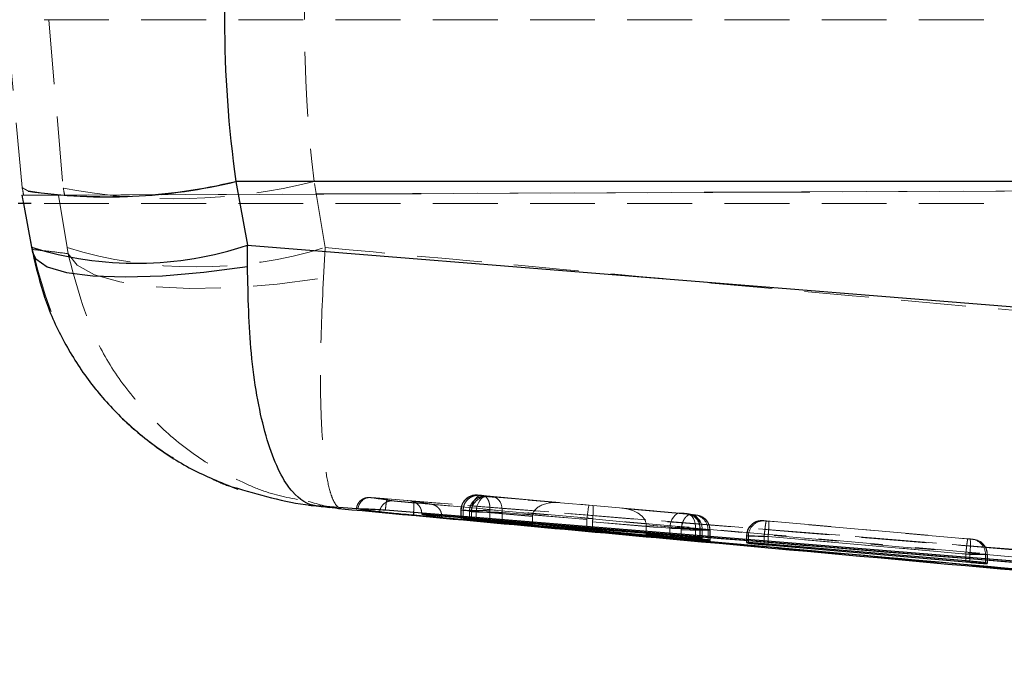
# Model space of a CAD drawing. Header units: millimetres. Extents: x 32 to 406, y 43 to 290.
# Tile 5 of 21: x 206 to 225, y 109 to 121. Entities that reach past the tile are written whole.
import ezdxf

# ---------------------------------------------------------------- set-up
doc = ezdxf.new("R2010")
doc.units = ezdxf.units.MM
doc.linetypes.add('HIDDEN', pattern=[1.905, 1.27, -0.635])

msp = doc.modelspace()

# ---------------------------------------------------------------- linework, layer by layer
at = {"color": 7, "linetype": 'HIDDEN', "lineweight": 18}
for p, q in [((206.1405, 118.1218), (205.8346, 121.4092)), ((261.1784, 121.4092), (206.0608, 121.4092)), ((206.6605, 121.4092), (206.9457, 118.1095)), ((206.1413, 118.1179), (206.1405, 118.1218)), ((206.2589, 118.054), (206.1405, 118.1218)), ((206.2598, 118.0501), (206.1413, 118.1179)), ((206.1705, 117.9691), (260.4876, 118.2064)), ((206.9724, 117.9691), (271.6181, 118.2517)), ((212.0748, 116.945), (211.8598, 118.2366)), ((211.8598, 118.2366), (241.7467, 118.2366)), ((206.1355, 117.9688), (206.1651, 117.8092)), ((206.3239, 116.9909), (206.1429, 117.9688)), ((206.1429, 117.9688), (206.8516, 117.9688)), ((206.8516, 117.9688), (207.022, 116.945)), ((261.1784, 117.8092), (206.3145, 117.8092)), ((206.3398, 116.9058), (206.3239, 116.9909)), ((206.3239, 116.9909), (206.3241, 116.9502)), ((207.022, 116.945), (207.0419, 116.8234)), ((212.0748, 116.945), (212.0432, 116.349)), ((206.3398, 116.9058), (206.3429, 116.8494)), ((212.9714, 112.0445), (228.4827, 110.7983)), ((213.2982, 112.0189), (228.4827, 110.7983)), ((215.1061, 112.0895), (215.0655, 112.0958)), ((215.0655, 112.0958), (215.0666, 112.0958)), ((216.6712, 111.9467), (215.1363, 112.0867)), ((215.1678, 112.0869), (217.2514, 111.8968)), ((215.2298, 112.0705), (215.2306, 112.0705)), ((215.2728, 112.0638), (215.2298, 112.0705)), ((215.2306, 112.0705), (215.2537, 112.0685)), ((215.2537, 112.0685), (216.6712, 111.9467)), ((217.3234, 111.8872), (215.3806, 112.0541)), ((212.6934, 111.8465), (212.6903, 111.8232)), ((214.7389, 111.797), (214.7389, 111.6473)), ((214.7394, 111.797), (214.7394, 111.6473)), ((214.7394, 111.797), (214.78, 111.7907)), ((214.7454, 111.7969), (214.7454, 111.6472)), ((214.78, 111.7907), (214.78, 111.7907)), ((214.78, 111.7907), (214.78, 111.6406)), ((214.9032, 111.7717), (214.9032, 111.6194)), ((214.9037, 111.7716), (214.9037, 111.6194)), ((214.9037, 111.7716), (214.9467, 111.765)), ((214.9078, 111.7716), (214.9078, 111.6194)), ((214.9444, 111.7879), (216.1382, 111.6791)), ((214.9444, 111.7879), (214.9444, 111.7878)), ((214.9444, 111.7878), (214.9444, 111.6254)), ((214.9467, 111.765), (214.9467, 111.6117)), ((216.1381, 111.6751), (215.0372, 111.7697)), ((215.0372, 111.7697), (215.0372, 111.6093)), ((215.3064, 111.7882), (215.3063, 111.7881)), ((215.3063, 111.7881), (215.3063, 111.6016)), ((217.2076, 111.6147), (215.3064, 111.7882)), ((215.5462, 111.7553), (217.3197, 111.603)), ((215.5462, 111.7553), (215.5462, 111.5678)), ((217.2514, 111.8968), (219.0473, 111.7425)), ((219.2444, 111.7121), (217.3234, 111.8872)), ((219.1711, 111.7286), (217.8938, 111.8382)), ((217.8938, 111.8382), (219.278, 111.712)), ((219.1541, 111.7328), (219.1937, 111.7267)), ((219.1933, 111.7267), (219.1711, 111.7286)), ((219.2129, 111.7244), (219.1732, 111.7305)), ((219.1937, 111.7267), (219.1933, 111.7267)), ((219.2129, 111.7244), (219.1937, 111.7267)), ((214.3619, 111.6541), (214.362, 111.675)), ((216.1381, 111.6751), (216.1381, 111.5283)), ((218.8308, 111.4437), (217.2062, 111.5833)), ((217.2062, 111.5833), (217.2062, 111.4343)), ((217.3184, 111.5715), (219.0539, 111.4132)), ((217.3184, 111.5715), (217.3184, 111.4256)), ((219.3078, 111.7091), (219.3456, 111.7033)), ((219.3647, 111.701), (219.3269, 111.7068)), ((219.3456, 111.7033), (219.3448, 111.7033)), ((220.6981, 111.5885), (220.6623, 111.594)), ((220.6623, 111.594), (220.6636, 111.5939)), ((220.7243, 111.5887), (224.6744, 111.2385)), ((224.7186, 111.2318), (220.7679, 111.582)), ((218.3676, 111.513), (219.337, 111.4297)), ((218.3676, 111.5089), (218.3676, 111.3437)), ((219.4184, 111.4131), (218.3676, 111.5089)), ((218.8308, 111.4437), (218.8308, 111.3076)), ((219.0539, 111.4132), (219.054, 111.4133)), ((219.0539, 111.4132), (219.0539, 111.266)), ((219.337, 111.4297), (219.337, 111.2535)), ((219.4184, 111.4132), (219.4184, 111.4131)), ((219.4184, 111.4131), (219.4184, 111.2324)), ((219.4271, 111.434), (219.4271, 111.2552)), ((219.4667, 111.4279), (219.4271, 111.434)), ((219.4641, 111.4279), (219.4641, 111.2459)), ((219.4667, 111.4279), (219.4667, 111.2453)), ((219.4673, 111.2451), (219.4673, 111.4279)), ((219.5808, 111.4103), (219.5808, 111.2156)), ((219.6192, 111.4044), (219.5808, 111.4103)), ((219.6177, 111.4044), (219.6192, 111.4045)), ((219.6177, 111.4044), (219.6177, 111.2057)), ((219.6177, 111.4044), (219.6177, 111.4044)), ((219.6192, 111.4045), (219.6192, 111.4044)), ((219.6192, 111.4044), (219.6192, 111.2053)), ((220.3356, 111.2952), (220.3356, 111.1648)), ((220.3362, 111.2952), (220.3362, 111.1647)), ((220.3362, 111.2952), (220.372, 111.2896)), ((220.3433, 111.2951), (220.3433, 111.1651)), ((220.372, 111.2896), (220.372, 111.1549)), ((224.6321, 110.9396), (220.681, 111.2899)), ((220.681, 111.2899), (220.681, 111.2899)), ((220.681, 111.2899), (220.681, 111.1392)), ((220.7573, 111.2832), (220.7574, 111.2833)), ((220.7573, 111.2832), (220.7573, 111.1327)), ((220.7574, 111.2833), (224.7085, 110.9329)), ((224.7439, 111.2321), (224.7797, 111.2266)), ((224.7989, 111.2243), (224.7631, 111.2298)), ((224.7797, 111.2266), (224.7791, 111.2266)), ((224.7989, 111.2243), (224.7797, 111.2266)), ((224.6321, 110.9397), (224.6321, 110.9396)), ((224.6321, 110.9396), (224.6321, 110.8044)), ((224.7085, 110.9329), (224.7085, 110.7781)), ((225.0169, 110.9333), (225.0169, 110.7665)), ((225.0527, 110.9278), (225.0169, 110.9333)), ((225.0491, 110.9278), (225.0491, 110.7552)), ((225.0527, 110.9278), (225.0527, 110.7539)), ((225.0533, 110.7537), (225.0533, 110.9277))]:
    msp.add_line(p, q, dxfattribs=at)
at = {"color": 7, "linetype": 'Continuous', "lineweight": 25}
for p, q in [((250.8285, 118.2406), (210.3277, 118.2406)), ((210.3282, 118.2377), (210.5588, 116.992)), ((206.3145, 117.8092), (206.0608, 117.8092)), ((206.1651, 117.8092), (206.3241, 116.9502)), ((206.3246, 116.9532), (206.3435, 116.85)), ((210.5555, 116.5732), (210.5588, 116.992)), ((210.5588, 116.992), (250.5823, 113.7677)), ((212.6961, 111.823), (211.9034, 111.8866)), ((212.6903, 111.8232), (212.6961, 111.823)), ((212.7217, 111.8221), (212.6961, 111.823)), ((213.9699, 111.7371), (213.9699, 111.72)), ((213.9699, 111.72), (213.9699, 111.7182)), ((248.1429, 108.9346), (213.9699, 111.7182)), ((213.9699, 111.7182), (214.3619, 111.6541)), ((213.805, 111.6991), (213.7707, 111.7022)), ((213.805, 111.7003), (213.805, 111.6991)), ((213.805, 111.7003), (213.8056, 111.7003)), ((244.9018, 108.916), (213.805, 111.6991)), ((214.7454, 111.6472), (214.7394, 111.6473)), ((214.7394, 111.6473), (214.78, 111.6406)), ((214.9037, 111.6194), (214.9467, 111.6117)), ((214.9078, 111.6194), (214.9048, 111.6194)), ((214.9444, 111.6254), (216.1381, 111.5196)), ((216.1381, 111.5196), (215.0372, 111.6093)), ((217.2062, 111.4343), (215.3063, 111.6016)), ((215.5462, 111.5576), (217.3184, 111.4128)), ((216.1381, 111.5283), (216.1381, 111.5196)), ((218.8308, 111.3076), (217.2062, 111.4343)), ((217.3184, 111.4256), (217.3184, 111.4128)), ((217.3184, 111.4128), (219.0539, 111.2517)), ((218.3676, 111.3437), (218.3676, 111.3293)), ((219.4184, 111.2324), (218.3676, 111.3293)), ((218.3676, 111.3293), (219.337, 111.2535)), ((219.4667, 111.2453), (219.4271, 111.2552)), ((219.466, 111.2451), (219.4667, 111.2453)), ((219.6192, 111.2053), (219.5808, 111.2156)), ((219.6177, 111.2057), (219.6177, 111.2048)), ((219.6177, 111.2048), (219.6192, 111.2053)), ((220.3433, 111.1651), (220.3362, 111.1647)), ((220.3362, 111.1647), (220.372, 111.1549)), ((224.6321, 110.8044), (220.681, 111.1392)), ((220.7573, 111.1179), (224.7085, 110.7781)), ((225.0527, 110.7539), (225.0169, 110.7665)), ((225.0518, 110.7537), (225.0527, 110.7539))]:
    msp.add_line(p, q, dxfattribs=at)
at = {"color": 8, "linetype": 'Continuous', "lineweight": 25}
for p, q in [((213.8099, 111.7526), (213.8056, 111.7003)), ((213.8056, 111.7003), (215.2465, 111.5701)), ((215.5462, 111.5678), (215.5462, 111.5576)), ((219.0539, 111.266), (219.0539, 111.2517)), ((219.4641, 111.2459), (219.4641, 111.2449)), ((220.7573, 111.1327), (220.7573, 111.1179)), ((225.0491, 110.7552), (225.0491, 110.7531))]:
    msp.add_line(p, q, dxfattribs=at)
at = {"color": 8, "linetype": 'Continuous', "lineweight": 25, "flags": 128}
msp.add_lwpolyline([(206.3429, 116.8494), (206.4078, 116.7207), (206.6335, 116.5699), (207.0095, 116.4587), (207.5232, 116.3907), (208.1574, 116.3681), (208.891, 116.3918), (209.6993, 116.4609), (210.5555, 116.5732)], dxfattribs=at)
at = {"color": 7, "linetype": 'HIDDEN', "lineweight": 18, "flags": 128}
for points in [[(207.0419, 116.8234), (207.2179, 116.5986), (207.5589, 116.4121), (208.0526, 116.2705), (208.6814, 116.1789), (209.4227, 116.1405), (210.2502, 116.1568), (211.1342, 116.2271), (212.0432, 116.349)], [(212.9523, 112.0457), (212.9047, 112.0449), (212.8637, 112.0365)], [(215.0372, 111.7697), (215.0442, 111.8303), (215.0588, 111.8883), (215.0804, 111.9415), (215.108, 111.9875), (215.1406, 112.0246), (215.1767, 112.0511), (215.215, 112.0659), (215.2537, 112.0685)], [(215.3806, 112.0541), (215.416, 112.0454), (215.4492, 112.0265), (215.479, 111.9978), (215.5043, 111.9606), (215.5243, 111.916), (215.5383, 111.8657), (215.5457, 111.8115), (215.5462, 111.7553)], [(218.8308, 111.4437), (218.8378, 111.5042), (218.8524, 111.5623), (218.874, 111.6154), (218.9017, 111.6615), (218.9342, 111.6985), (218.9704, 111.725), (219.0086, 111.7399), (219.0473, 111.7425)], [(219.1711, 111.7286), (219.2065, 111.7199), (219.2398, 111.7009), (219.2696, 111.6723), (219.295, 111.635), (219.315, 111.5904), (219.329, 111.5402), (219.3364, 111.486), (219.337, 111.4297)]]:
    msp.add_lwpolyline(points, dxfattribs=at)
at = {"color": 7, "linetype": 'Continuous', "lineweight": 25, "flags": 128}
msp.add_lwpolyline([(228.4412, 110.5671), (227.9955, 110.6032), (226.0614, 110.76), (218.3249, 111.387), (213.2578, 111.7973)], dxfattribs=at)
at = {"color": 8, "linetype": 'Continuous', "lineweight": 25}
for centre, radius, start, end in [((207.8102, 128.6826), 10.7412, 261.69564, 283.55456), ((207.8081, 128.6824), 10.7444, 261.71436, 283.56503), ((208.3766, 123.5393), 6.9014, 252.69818, 288.43303)]:
    msp.add_arc(centre, radius, start, end, dxfattribs=at)
at = {"color": 7, "linetype": 'HIDDEN', "lineweight": 18}
for centre, radius, start, end in [((209.1156, 129.2698), 11.3693, 258.99681, 283.96717), ((209.5484, 125.1386), 8.5742, 252.86344, 287.13656), ((215.0393, 111.7971), 0.2999, 84.98491, 180.0156), ((212.9585, 111.8076), 0.2373, 86.88744, 176.50503), ((215.043, 111.799), 0.2976, 85.46206, 180.40581), ((215.2036, 111.7717), 0.2999, 84.98215, 180.01669), ((215.2062, 111.7731), 0.2983, 85.30516, 180.2897), ((215.2466, 111.7651), 0.2999, 84.9834, 180.01633), ((219.1274, 111.4344), 0.2997, 359.93264, 84.89738), ((219.1655, 111.4295), 0.2985, 359.69972, 84.66013), ((219.1671, 111.4282), 0.2997, 359.93439, 81.20479), ((219.2811, 111.4107), 0.2997, 359.93393, 84.89647), ((220.6361, 111.2953), 0.2999, 84.9835, 180.01712), ((220.6406, 111.2976), 0.2973, 85.56282, 180.47058), ((220.6719, 111.2897), 0.2999, 84.9841, 180.01367), ((223.3322, 111.1291), 1.3902, 351.88951, 4.23593), ((224.7173, 110.9336), 0.2997, 359.93354, 84.8972), ((224.751, 110.9298), 0.2981, 359.60689, 84.58947), ((224.7531, 110.9281), 0.2997, 359.93345, 81.20572)]:
    msp.add_arc(centre, radius, start, end, dxfattribs=at)
at = {"color": 7, "linetype": 'Continuous', "lineweight": 25}
for centre, major_axis, ratio, start_param, end_param in [((224.7363, 121.4092), (0, 18.27), 0.8007877, 1.3964826, 1.7451101), ((223.4362, 120.5642), (-7.075, 11.4246), 0.9892446, 1.1954696, 1.1956887)]:
    msp.add_ellipse(centre, major_axis=major_axis, ratio=ratio, start_param=start_param, end_param=end_param, dxfattribs=at)
at = {"color": 7, "linetype": 'HIDDEN', "lineweight": 18}
for centre, major_axis, ratio, start_param, end_param in [((224.0521, 121.4092), (0, 18.27), 0.6776363, 1.3962634, 1.7453293), ((209.2007, 128.1771), (-9.325, 52.0343), 0.091987, 1.7488307, 1.7517455), ((210.2382, 127.2517), (-8.0221, 46.8219), 0.1024501, 1.7497324, 1.7527904), ((211.0863, 117.9903), (4.9508, 0.0215), 0.0002372, 3.0226406, 3.1960624), ((211.7796, 117.9903), (4.9354, 0.0215), 0.0002391, 3.1963268, 3.3700651), ((216.6447, 111.6479), (0.5058, -0.0448), 0.5907756, 1.5706257, 3.1869678), ((215.1006, 111.7915), (0.3617, -0.0055), 0.0006068, 2.9516237, 3.2009962), ((215.267, 111.766), (0.3638, -0.0057), 0.0006234, 2.9702633, 3.1930125), ((215.2691, 111.7658), (0.3659, -0.0059), 0.0006408, 2.2571811, 2.980841), ((217.2248, 111.598), (0.0265, 0.2988), 0.0619864, 6.2787758, 7.8035557), ((217.2969, 111.5884), (0.0265, 0.2988), 0.0717934, 4.7674307, 6.2787664), ((217.8673, 111.5394), (0.4996, -0.0442), 0.5981251, 0.0593591, 1.5706155), ((216.4012, 111.6688), (-0.0233, 0.3), 0.8734966, 1.4690208, 1.482304), ((217.4677, 111.5771), (-0.0218, 0.3001), 0.8683711, 1.3825612, 1.4874094), ((217.5592, 111.5645), (-0.0154, 0.3007), 0.7990956, 1.4016392, 1.5066468), ((219.319, 111.4045), (0.2998, -0.0151), 0.9993062, 0.0503342, 1.532445), ((218.1277, 111.5157), (-0.0147, 0.3007), 0.7963622, 4.651223, 4.6646584), ((219.1033, 111.4336), (0.364, -0.0057), 0.0006251, 5.4094985, 6.1637506), ((219.1012, 111.4338), (0.3661, -0.0059), 0.0006418, 6.1505088, 6.3356307), ((220.6972, 111.2897), (0.3615, -0.0055), 0.0006053, 2.9347604, 3.202114), ((224.6871, 110.9336), (0.3662, -0.0059), 0.0006429, 6.1315378, 6.3349637)]:
    msp.add_ellipse(centre, major_axis=major_axis, ratio=ratio, start_param=start_param, end_param=end_param, dxfattribs=at)
for points, knots in [([(241.7086, 114.2773), (234.3538, 114.9284), (224.4744, 115.803), (214.5985, 116.7126), (212.0748, 116.945)], [0, 0, 0, 0, 0.7444505, 1, 1, 1, 1]), ([(207.0419, 116.8234), (206.9244, 116.8389), (206.6897, 116.8697), (206.4563, 116.8938), (206.3398, 116.9058)], [0, 0, 0, 0, 0.5008309, 1, 1, 1, 1]), ([(206.3398, 116.9058), (206.4997, 116.309), (206.7479, 115.3828), (207.4553, 114.2952), (208.137, 113.529), (208.95, 112.8754), (209.6819, 112.4957), (210.1537, 112.2704), (210.3203, 112.2368), (210.3619, 112.2284)], [0, 0, 0, 0, 0.2834631, 0.4398187, 0.5961866, 0.7585488, 0.9209232, 0.9802506, 1, 1, 1, 1]), ([(207.0419, 116.8234), (207.197, 116.2275), (207.4387, 115.2992), (208.1327, 114.2095), (208.804, 113.4399), (209.6052, 112.7936), (210.3368, 112.3919), (211.046, 112.0922), (211.4661, 112.0197), (211.7421, 111.972)], [0, 0, 0, 0, 0.2511494, 0.3912633, 0.53139, 0.6758594, 0.8203409, 0.8819552, 1, 1, 1, 1]), ([(212.0432, 116.349), (212.0176, 115.7704), (211.9779, 114.8736), (211.9885, 113.847), (212.0219, 113.1411), (212.0837, 112.5616), (212.1545, 112.217), (212.2551, 111.9228), (212.3344, 111.8315), (212.4017, 111.826), (212.4024, 111.8259)], [0, 0, 0, 0, 0.2292766, 0.3553851, 0.4851093, 0.61512, 0.7489458, 0.8051328, 0.9977984, 1, 1, 1, 1]), ([(215.0612, 112.0962), (215.0602, 112.0963), (215.0578, 112.0964), (215.0454, 112.0971), (215.011, 112.0966), (214.9757, 112.0938), (214.9525, 112.0836), (214.9497, 112.0823)], [0, 0, 0, 0, 0.0432641, 0.1021004, 0.3455558, 0.9189017, 1, 1, 1, 1]), ([(211.7421, 111.972), (211.9545, 111.9103), (212.1723, 111.847), (212.3968, 111.8264), (212.4024, 111.8259)], [0, 0, 0, 0, 0.9747319, 1, 1, 1, 1]), ([(212.9687, 112.0447), (212.9636, 112.0451), (212.9537, 112.0458), (212.9495, 112.0461), (212.9418, 112.0465), (212.9351, 112.0466), (212.9131, 112.0465), (212.8674, 112.0406), (212.8056, 112.0156), (212.7459, 111.9658), (212.7023, 111.8999), (212.6951, 111.8478), (212.6917, 111.8232)], [0, 0, 0, 0, 0.09441082, 0.18526375, 0.20633197, 0.22371687, 0.24889179, 0.35322764, 0.51222505, 0.6678017, 0.84329001, 1, 1, 1, 1]), ([(212.9523, 112.0457), (212.9537, 112.0457), (212.9552, 112.0457), (212.9696, 112.0447), (212.9714, 112.0445)], [0, 0, 0, 0, 0.8727311, 1, 1, 1, 1]), ([(213.4095, 111.981), (213.4012, 111.9823), (213.3596, 111.9889), (213.2071, 112.0123), (213.0631, 112.0312), (212.9523, 112.0457)], [0, 0, 0, 0, 0.05458656, 0.27293269, 1, 1, 1, 1]), ([(212.9714, 112.0445), (212.9777, 112.044), (212.9994, 112.0424), (213.0629, 112.0375), (213.1705, 112.0291), (213.2557, 112.0223), (213.2982, 112.0189)], [0, 0, 0, 0, 0.1212754, 0.4134922, 0.7070965, 1, 1, 1, 1]), ([(213.4095, 111.981), (213.3926, 111.9815), (213.3589, 111.9825), (213.3093, 111.9708), (213.2631, 111.9498), (213.2223, 111.9195), (213.1885, 111.8816), (213.1634, 111.8374), (213.1498, 111.7963), (213.1465, 111.7705), (213.1453, 111.7614)], [0, 0, 0, 0, 0.1325155, 0.2650267, 0.3975401, 0.5300529, 0.6625678, 0.7950852, 0.9275946, 1, 1, 1, 1]), ([(213.2985, 112.0189), (213.2952, 112.0155), (213.2885, 112.0088), (213.2763, 111.9527), (213.2654, 111.8781), (213.26, 111.822), (213.2576, 111.7974)], [0, 0, 0, 0, 0.2645254, 0.5290552, 0.7935825, 1, 1, 1, 1]), ([(213.8138, 111.9428), (213.7854, 111.9454), (213.7139, 111.952), (213.6039, 111.9622), (213.5019, 111.9718), (213.4294, 111.9788), (213.4161, 111.9803), (213.4095, 111.981)], [0, 0, 0, 0, 0.1418442, 0.3564576, 0.5704805, 0.7858722, 1, 1, 1, 1]), ([(248.5355, 109.1527), (242.7018, 109.6287), (231.1017, 110.5751), (219.5011, 111.5146), (213.7344, 111.9816)], [0, 0, 0, 0, 0.502896, 1, 1, 1, 1]), ([(213.7344, 111.9816), (213.804, 111.9715), (213.9435, 111.9512), (214.0831, 111.9273), (214.153, 111.9154)], [0, 0, 0, 0, 0.4990477, 1, 1, 1, 1]), ([(213.9699, 111.7371), (213.9677, 111.76), (213.9635, 111.8056), (213.931, 111.8725), (213.8724, 111.9365), (213.8015, 111.971), (213.7516, 111.9801), (213.7353, 111.9815), (213.7344, 111.9816)], [0, 0, 0, 0, 0.1572204, 0.313512, 0.542508, 0.8512066, 0.9921272, 1, 1, 1, 1]), ([(213.8138, 111.9428), (213.815, 111.9404), (213.8172, 111.9361), (213.8181, 111.9046), (213.8167, 111.8546), (213.8137, 111.7985), (213.8106, 111.762), (213.8099, 111.7526)], [0, 0, 0, 0, 0.2284805, 0.4098548, 0.6611927, 0.9125292, 1, 1, 1, 1]), ([(244.9093, 109.166), (237.7145, 109.8015), (227.3484, 110.717), (216.9843, 111.6557), (213.8138, 111.9428)], [0, 0, 0, 0, 0.6940825, 1, 1, 1, 1]), ([(214.153, 111.9154), (219.2536, 111.459), (229.4391, 110.5475), (239.6261, 109.6529), (244.7119, 109.2063)], [0, 0, 0, 0, 0.50076, 1, 1, 1, 1]), ([(214.153, 111.9154), (214.1538, 111.9153), (214.1676, 111.9141), (214.2121, 111.9057), (214.2757, 111.8727), (214.3283, 111.809), (214.3569, 111.7428), (214.3603, 111.6976), (214.362, 111.675)], [0, 0, 0, 0, 0.0077819, 0.1402929, 0.4591514, 0.6909634, 0.8449808, 1, 1, 1, 1]), ([(214.9497, 112.0823), (214.9281, 112.0743), (214.8762, 112.0553), (214.8062, 111.9952), (214.7554, 111.9068), (214.7328, 111.8341), (214.7392, 111.7976), (214.7393, 111.7967)], [0, 0, 0, 0, 0.18164506, 0.43582985, 0.70685484, 0.99291119, 1, 1, 1, 1]), ([(214.78, 111.7907), (214.7834, 111.8245), (214.79, 111.8919), (214.8417, 111.9817), (214.9177, 112.05), (214.9996, 112.0834), (215.0639, 112.0918), (215.0948, 112.0902), (215.1061, 112.0895)], [0, 0, 0, 0, 0.20321639, 0.40642785, 0.60964565, 0.812857, 0.93133671, 1, 1, 1, 1]), ([(215.1246, 112.0604), (215.0964, 112.0504), (215.0384, 112.0298), (214.9667, 111.9639), (214.9135, 111.8758), (214.9072, 111.8064), (214.9041, 111.7718)], [0, 0, 0, 0, 0.2284121, 0.4696629, 0.735049, 1, 1, 1, 1]), ([(214.9444, 111.7879), (214.9464, 111.8081), (214.9503, 111.8484), (214.9645, 111.9063), (214.9841, 111.9595), (215.0088, 112.0056), (215.0377, 112.043), (215.0694, 112.0698), (215.1028, 112.0859), (215.1251, 112.0864), (215.1363, 112.0867)], [0, 0, 0, 0, 0.1249984, 0.2500014, 0.3750013, 0.5000001, 0.6250007, 0.7500007, 0.8750068, 1, 1, 1, 1]), ([(215.0666, 112.0958), (215.0686, 112.0956), (215.0727, 112.0953), (215.0871, 112.0941), (215.1059, 112.0924), (215.1278, 112.0905), (215.1496, 112.0886), (215.162, 112.0874), (215.1678, 112.0869)], [0, 0, 0, 0, 0.1664529, 0.3328242, 0.5011145, 0.6732119, 0.8487959, 1, 1, 1, 1]), ([(215.1363, 112.0867), (215.1314, 112.0871), (215.1221, 112.088), (215.1143, 112.0887), (215.1083, 112.0893), (215.107, 112.0894), (215.1061, 112.0895)], [0, 0, 0, 0, 0.2995045, 0.5705117, 0.6862977, 1, 1, 1, 1]), ([(215.2241, 112.071), (215.2229, 112.071), (215.2195, 112.0713), (215.2025, 112.072), (215.1722, 112.0703), (215.1421, 112.0682), (215.1263, 112.0611), (215.1246, 112.0604)], [0, 0, 0, 0, 0.04960034, 0.14297751, 0.49195376, 0.94753954, 1, 1, 1, 1]), ([(215.3064, 111.7882), (215.3067, 111.8218), (215.3074, 111.8891), (215.2845, 111.9786), (215.2469, 112.0467), (215.2114, 112.0741), (215.1845, 112.0844), (215.175, 112.0858), (215.1678, 112.0869)], [0, 0, 0, 0, 0.22115259, 0.44230416, 0.66345053, 0.88460868, 0.91256524, 1, 1, 1, 1]), ([(215.3806, 112.0541), (215.3772, 112.0544), (215.3678, 112.0552), (215.3495, 112.0568), (215.3266, 112.0589), (215.3054, 112.0608), (215.2882, 112.0623), (215.2762, 112.0635), (215.2739, 112.0637), (215.2728, 112.0638)], [0, 0, 0, 0, 0.0865956, 0.2432097, 0.3930904, 0.5585638, 0.7019937, 0.8509819, 1, 1, 1, 1]), ([(214.362, 111.675), (214.362, 111.675), (214.2998, 111.6857), (214.1635, 111.7086), (214.0367, 111.7276), (213.9699, 111.7371), (213.9699, 111.7371)], [0, 0, 0, 0, 0.0001559, 0.5002795, 0.9999221, 1, 1, 1, 1]), ([(215.3063, 111.7881), (215.3063, 111.7881), (215.2768, 111.7886), (215.2051, 111.7897), (215.0869, 111.7917), (214.9661, 111.7937), (214.861, 111.7951), (214.7822, 111.797), (214.7529, 111.7957), (214.7454, 111.7969), (214.7454, 111.7969)], [0, 0, 0, 0, 0.0000989, 0.1508569, 0.3225254, 0.4919402, 0.6599978, 0.828973, 0.9998982, 1, 1, 1, 1]), ([(214.78, 111.7907), (214.78, 111.7907), (214.7823, 111.7907), (214.7927, 111.7905), (214.8245, 111.7899), (214.8676, 111.7894), (214.916, 111.7878), (214.9444, 111.7878), (214.9444, 111.7878)], [0, 0, 0, 0, 0.0002108, 0.3208809, 0.4356264, 0.7019157, 0.9997812, 1, 1, 1, 1]), ([(214.9467, 111.765), (214.9467, 111.765), (214.9492, 111.765), (214.9676, 111.7646), (215.0329, 111.7636), (215.1296, 111.7618), (215.2457, 111.7601), (215.3736, 111.7579), (215.4739, 111.7566), (215.5284, 111.7553), (215.5462, 111.7553), (215.5462, 111.7553)], [0, 0, 0, 0, 0.0000919, 0.1522133, 0.3083882, 0.4431639, 0.6109751, 0.7581999, 0.9119353, 0.9999114, 1, 1, 1, 1]), ([(219.078, 111.7398), (219.0742, 111.7401), (219.0627, 111.7412), (219.0531, 111.742), (219.0467, 111.7426)], [0, 0, 0, 0, 0.3283591, 1, 1, 1, 1]), ([(219.0473, 111.7425), (219.0505, 111.7422), (219.0596, 111.7414), (219.0775, 111.7399), (219.0999, 111.7379), (219.1211, 111.736), (219.1384, 111.7344), (219.1507, 111.7332), (219.1529, 111.733), (219.1541, 111.7328)], [0, 0, 0, 0, 0.0814556, 0.2357539, 0.3859559, 0.5441539, 0.6941803, 0.8470834, 1, 1, 1, 1]), ([(219.2444, 111.7121), (219.2333, 111.7118), (219.2112, 111.7113), (219.1779, 111.6951), (219.1464, 111.6684), (219.1177, 111.631), (219.0931, 111.5848), (219.0738, 111.5317), (219.0598, 111.4737), (219.0559, 111.4334), (219.054, 111.4133)], [0, 0, 0, 0, 0.1250032, 0.2500015, 0.3749999, 0.5000039, 0.6250034, 0.7500004, 0.8749994, 1, 1, 1, 1]), ([(219.172, 111.7307), (219.1692, 111.7311), (219.1648, 111.7317), (219.1602, 111.7322), (219.1569, 111.7326), (219.1507, 111.7332), (219.1389, 111.7343), (219.1158, 111.7364), (219.0946, 111.7383), (219.0821, 111.7395), (219.078, 111.7398)], [0, 0, 0, 0, 0.070883, 0.1111913, 0.1486771, 0.2183918, 0.4749919, 0.6821263, 0.8968307, 1, 1, 1, 1]), ([(219.3448, 111.7033), (219.3442, 111.7033), (219.3417, 111.7035), (219.3329, 111.7042), (219.3159, 111.7057), (219.2941, 111.7076), (219.2706, 111.7097), (219.2537, 111.7112), (219.2458, 111.7119), (219.2444, 111.7121)], [0, 0, 0, 0, 0.0586378, 0.2322871, 0.4091809, 0.585981, 0.7793451, 0.9596834, 1, 1, 1, 1]), ([(219.278, 111.712), (219.2838, 111.7114), (219.2955, 111.7104), (219.3052, 111.7094), (219.307, 111.7092), (219.3078, 111.7091)], [0, 0, 0, 0, 0.37052879, 0.74059909, 1, 1, 1, 1]), ([(219.278, 111.712), (219.2849, 111.711), (219.2946, 111.7095), (219.3218, 111.6994), (219.3581, 111.6717), (219.3961, 111.6036), (219.4192, 111.5141), (219.4187, 111.4468), (219.4184, 111.4132)], [0, 0, 0, 0, 0.0831834, 0.1151587, 0.3363713, 0.557581, 0.778789, 1, 1, 1, 1]), ([(219.322, 111.7075), (219.3205, 111.7077), (219.3174, 111.7082), (219.3139, 111.7085), (219.3106, 111.7089), (219.304, 111.7096), (219.2944, 111.7105), (219.2819, 111.7116), (219.2783, 111.7119)], [0, 0, 0, 0, 0.067355, 0.1381749, 0.2074821, 0.3392817, 0.8148934, 1, 1, 1, 1]), ([(215.2465, 111.5701), (217.9369, 111.3265), (227.8209, 110.4316), (237.7068, 109.5588), (244.9018, 108.9235)], [0, 0, 0, 0, 0.2721998, 1, 1, 1, 1]), ([(219.3448, 111.7033), (219.3477, 111.703), (219.3609, 111.7017), (219.4071, 111.6937), (219.4804, 111.6636), (219.5563, 111.5953), (219.6078, 111.5056), (219.6144, 111.4382), (219.6177, 111.4044)], [0, 0, 0, 0, 0.0192971, 0.0911031, 0.3184814, 0.5457031, 0.7728507, 1, 1, 1, 1]), ([(220.46, 111.5364), (220.4375, 111.5175), (220.3881, 111.4762), (220.3432, 111.3893), (220.3401, 111.3246), (220.3386, 111.295)], [0, 0, 0, 0, 0.312257, 0.6852932, 1, 1, 1, 1]), ([(220.6588, 111.5943), (220.6579, 111.5944), (220.6559, 111.5945), (220.648, 111.595), (220.6106, 111.596), (220.5482, 111.5848), (220.4868, 111.5626), (220.4627, 111.539), (220.46, 111.5364)], [0, 0, 0, 0, 0.0238402, 0.0495795, 0.1315928, 0.5297939, 0.9479655, 1, 1, 1, 1]), ([(220.6636, 111.5939), (220.6658, 111.5938), (220.6701, 111.5934), (220.6849, 111.5922), (220.7035, 111.5906), (220.7175, 111.5893), (220.7243, 111.5887)], [0, 0, 0, 0, 0.2522469, 0.5043901, 0.7593758, 1, 1, 1, 1]), ([(220.7243, 111.5887), (220.723, 111.5876), (220.7196, 111.5845), (220.7116, 111.549), (220.7012, 111.4803), (220.6905, 111.3907), (220.6841, 111.3235), (220.681, 111.2899)], [0, 0, 0, 0, 0.1343101, 0.3592634, 0.5728417, 0.7864238, 1, 1, 1, 1]), ([(220.7679, 111.582), (220.7627, 111.5825), (220.75, 111.5836), (220.7309, 111.5854), (220.7136, 111.5869), (220.7016, 111.5881), (220.6992, 111.5883), (220.6981, 111.5885)], [0, 0, 0, 0, 0.1527877, 0.3712961, 0.5849159, 0.7953378, 1, 1, 1, 1]), ([(220.7574, 111.2833), (220.7602, 111.3169), (220.7658, 111.384), (220.7709, 111.4736), (220.7728, 111.5426), (220.7714, 111.5772), (220.7688, 111.5808), (220.7679, 111.582)], [0, 0, 0, 0, 0.2158727, 0.4317461, 0.647621, 0.8767991, 1, 1, 1, 1]), ([(219.4271, 111.434), (219.4271, 111.434), (219.4245, 111.434), (219.4064, 111.4345), (219.3403, 111.4355), (219.2424, 111.4372), (219.1247, 111.439), (218.999, 111.441), (218.8997, 111.4427), (218.8483, 111.4433), (218.8308, 111.4437), (218.8308, 111.4437)], [0, 0, 0, 0, 0.0000895, 0.1527696, 0.3079927, 0.4545374, 0.6152705, 0.7651605, 0.9174495, 0.9999085, 1, 1, 1, 1]), ([(219.054, 111.4133), (219.0624, 111.4131), (219.1059, 111.4124), (219.1985, 111.4109), (219.3275, 111.4088), (219.4478, 111.4069), (219.5434, 111.4054), (219.5996, 111.4046), (219.6142, 111.4044), (219.6177, 111.4044), (219.6177, 111.4044)], [0, 0, 0, 0, 0.03967581, 0.20646439, 0.38511928, 0.55030222, 0.71861508, 0.88669363, 0.99990593, 1, 1, 1, 1]), ([(219.5808, 111.4103), (219.5808, 111.4103), (219.5789, 111.4103), (219.566, 111.4106), (219.513, 111.4116), (219.4529, 111.4126), (219.4184, 111.4132), (219.4184, 111.4132)], [0, 0, 0, 0, 0.0002121, 0.2723548, 0.6360382, 0.9997798, 1, 1, 1, 1]), ([(220.681, 111.2899), (220.681, 111.2899), (220.6435, 111.2905), (220.5661, 111.2919), (220.4624, 111.2929), (220.3824, 111.2962), (220.3508, 111.2914), (220.3434, 111.2951), (220.3433, 111.2951)], [0, 0, 0, 0, 0.0001504, 0.2364707, 0.4890236, 0.7429643, 0.9998466, 1, 1, 1, 1]), ([(220.372, 111.2896), (220.372, 111.2896), (220.3745, 111.2896), (220.3927, 111.2892), (220.4584, 111.2882), (220.5541, 111.2865), (220.6589, 111.2848), (220.7287, 111.2837), (220.7573, 111.2832), (220.7573, 111.2832)], [0, 0, 0, 0, 0.0001255, 0.2144456, 0.4254989, 0.6362883, 0.8495481, 0.9998747, 1, 1, 1, 1]), ([(224.6744, 111.2385), (224.6719, 111.2343), (224.667, 111.2258), (224.6556, 111.1569), (224.6431, 111.0578), (224.6358, 110.9791), (224.6321, 110.9397)], [0, 0, 0, 0, 0.2499935, 0.5000003, 0.7499973, 1, 1, 1, 1]), ([(224.762, 111.2299), (224.7591, 111.2303), (224.7547, 111.231), (224.75, 111.2315), (224.7468, 111.2319), (224.7405, 111.2325), (224.7285, 111.2336), (224.7047, 111.2358), (224.6851, 111.2375), (224.6741, 111.2385), (224.6717, 111.2387)], [0, 0, 0, 0, 0.0736004, 0.115825, 0.1544222, 0.2256908, 0.4917634, 0.7130763, 0.9401898, 1, 1, 1, 1]), ([(224.6744, 111.2385), (224.6797, 111.238), (224.6923, 111.2369), (224.7114, 111.2352), (224.7285, 111.2336), (224.7406, 111.2325), (224.7428, 111.2322), (224.7439, 111.2321)], [0, 0, 0, 0, 0.1526819, 0.3701726, 0.5824594, 0.7911366, 1, 1, 1, 1]), ([(224.7791, 111.2266), (224.7773, 111.2267), (224.7737, 111.227), (224.7597, 111.2282), (224.7407, 111.2298), (224.726, 111.2311), (224.7186, 111.2318)], [0, 0, 0, 0, 0.2404275, 0.4908316, 0.7456166, 1, 1, 1, 1]), ([(225.0169, 110.9333), (225.0169, 110.9333), (225.0169, 110.9339), (224.9954, 110.9334), (224.9315, 110.9348), (224.8358, 110.9364), (224.7311, 110.9378), (224.6611, 110.9397), (224.6321, 110.9397), (224.6321, 110.9397)], [0, 0, 0, 0, 0.0001252, 0.2142651, 0.4247314, 0.6349847, 0.847974, 0.9999609, 1, 1, 1, 1]), ([(224.7085, 110.9329), (224.7085, 110.9329), (224.7493, 110.9323), (224.8317, 110.931), (224.9389, 110.9292), (225.0159, 110.9285), (225.044, 110.9271), (225.0491, 110.9278), (225.0491, 110.9278)], [0, 0, 0, 0, 0.0001449, 0.2482709, 0.500985, 0.7540576, 0.9998542, 1, 1, 1, 1])]:
    msp.add_open_spline(points, degree=3, knots=knots, dxfattribs=at)
at = {"color": 7, "linetype": 'Continuous', "lineweight": 25}
for points, knots in [([(206.3463, 116.8453), (206.414, 116.5523), (206.5506, 115.9612), (206.925, 115.1244), (207.4127, 114.3475), (208.0147, 113.6508), (208.7167, 113.0513), (209.5027, 112.5508), (210.0792, 112.3237), (210.3675, 112.2102)], [0, 0, 0, 0, 0.1392315, 0.2809386, 0.4236443, 0.5652294, 0.7090631, 0.8545367, 1, 1, 1, 1]), ([(211.9034, 111.8866), (211.9017, 111.8867), (211.7381, 111.9011), (211.5441, 112.0165), (211.284, 112.3536), (211.0937, 112.7121), (210.8912, 113.3103), (210.7349, 114.0368), (210.5889, 115.0796), (210.5686, 115.9878), (210.5555, 116.5732)], [0, 0, 0, 0, 0.0021855, 0.2128781, 0.2605054, 0.390893, 0.5212718, 0.6468321, 0.7723822, 1, 1, 1, 1]), ([(210.3619, 112.2284), (210.8646, 112.0798), (211.373, 111.9296), (211.8976, 111.887), (211.9034, 111.8866)], [0, 0, 0, 0, 0.9889093, 1, 1, 1, 1]), ([(211.7569, 111.898), (211.8886, 111.8852), (212.0362, 111.8708), (212.1454, 111.8549), (212.1572, 111.8532)], [0, 0, 0, 0, 0.8918837, 1, 1, 1, 1]), ([(211.9034, 111.8866), (211.9879, 111.8774), (212.1563, 111.8591), (212.3206, 111.8369), (212.4024, 111.8259)], [0, 0, 0, 0, 0.502233, 1, 1, 1, 1]), ([(212.4024, 111.8259), (214.5225, 111.6312), (223.9962, 110.7609), (233.4758, 109.9225), (240.8341, 109.2718)], [0, 0, 0, 0, 0.22378, 1, 1, 1, 1]), ([(213.1453, 111.7614), (213.137, 111.7626), (213.0956, 111.7689), (212.9439, 111.7913), (212.8006, 111.8093), (212.6903, 111.8232)], [0, 0, 0, 0, 0.0545863, 0.2729311, 1, 1, 1, 1]), ([(213.2578, 111.7973), (213.1902, 111.8023), (213.0533, 111.8122), (212.8775, 111.8189), (212.77, 111.821), (212.7332, 111.8218), (212.7217, 111.8221)], [0, 0, 0, 0, 0.2842039, 0.5759983, 0.8678185, 1, 1, 1, 1]), ([(213.7707, 111.7022), (213.7003, 111.7087), (213.5594, 111.7216), (213.3716, 111.7392), (213.2298, 111.7527), (213.1598, 111.7596), (213.1489, 111.7609), (213.1453, 111.7614)], [0, 0, 0, 0, 0.2226253, 0.4452327, 0.6676375, 0.8896753, 1, 1, 1, 1]), ([(213.9699, 111.72), (219.6588, 111.2592), (231.0493, 110.3364), (242.4415, 109.4083), (248.1431, 108.9423), (248.1438, 108.9422)], [0, 0, 0, 0, 0.4994086, 0.9999388, 1, 1, 1, 1]), ([(213.7707, 111.7022), (213.7821, 111.7016), (213.7935, 111.701), (213.8049, 111.7003), (213.805, 111.7003)], [0, 0, 0, 0, 0.9979072, 1, 1, 1, 1]), ([(214.3619, 111.6541), (214.3807, 111.6524), (215.0454, 111.5928), (218.2938, 111.3019), (228.3279, 110.4082), (237.7172, 109.5841), (244.5224, 108.9868)], [0, 0, 0, 0, 0.0018692, 0.0661232, 0.3231391, 1, 1, 1, 1]), ([(215.3063, 111.6016), (215.2695, 111.6047), (215.1958, 111.611), (215.0688, 111.6216), (214.9474, 111.6316), (214.8442, 111.6398), (214.7736, 111.6453), (214.754, 111.6466), (214.7454, 111.6472)], [0, 0, 0, 0, 0.1731191, 0.3462167, 0.5195356, 0.692395, 0.8642249, 1, 1, 1, 1]), ([(214.78, 111.6406), (214.784, 111.6401), (214.7935, 111.639), (214.8465, 111.6341), (214.9114, 111.6283), (214.9444, 111.6254)], [0, 0, 0, 0, 0.2624927, 0.6253763, 1, 1, 1, 1]), ([(215.0372, 111.6093), (215.008, 111.6117), (214.9496, 111.6165), (214.9172, 111.6189), (214.9089, 111.6193), (214.9078, 111.6194)], [0, 0, 0, 0, 0.46549227, 0.93102766, 1, 1, 1, 1]), ([(214.9467, 111.6117), (214.9529, 111.611), (214.9655, 111.6095), (215.0336, 111.6029), (215.1301, 111.594), (215.2482, 111.5834), (215.3736, 111.5723), (215.4758, 111.5635), (215.5276, 111.5592), (215.5462, 111.5576)], [0, 0, 0, 0, 0.1511922, 0.3023617, 0.4528624, 0.6075984, 0.7600556, 0.9139406, 1, 1, 1, 1]), ([(219.4271, 111.2552), (219.4208, 111.2561), (219.4083, 111.2579), (219.3397, 111.2646), (219.2429, 111.2734), (219.1247, 111.2837), (218.9997, 111.2942), (218.8991, 111.3023), (218.8483, 111.3062), (218.8308, 111.3076)], [0, 0, 0, 0, 0.1526147, 0.3052194, 0.4575943, 0.6118241, 0.764874, 0.918854, 1, 1, 1, 1]), ([(219.0539, 111.2517), (219.0908, 111.2483), (219.1647, 111.2414), (219.2918, 111.2302), (219.4132, 111.2198), (219.5159, 111.2115), (219.5919, 111.2059), (219.6091, 111.2052), (219.6177, 111.2048)], [0, 0, 0, 0, 0.1668102, 0.3336053, 0.5006129, 0.6671004, 0.8324523, 1, 1, 1, 1]), ([(219.337, 111.2535), (219.3657, 111.2514), (219.4231, 111.247), (219.4553, 111.2451), (219.4628, 111.2449), (219.4641, 111.2449)], [0, 0, 0, 0, 0.4551922, 0.9104199, 1, 1, 1, 1]), ([(219.5808, 111.2156), (219.5769, 111.2162), (219.5677, 111.2177), (219.5153, 111.2233), (219.4509, 111.2294), (219.4184, 111.2324)], [0, 0, 0, 0, 0.2623567, 0.6268732, 1, 1, 1, 1]), ([(220.681, 111.1392), (220.6399, 111.1427), (220.5577, 111.1495), (220.4521, 111.1578), (220.3757, 111.1634), (220.3536, 111.1645), (220.3433, 111.1651)], [0, 0, 0, 0, 0.2595274, 0.5190972, 0.7774621, 1, 1, 1, 1]), ([(220.372, 111.1549), (220.3783, 111.1539), (220.391, 111.152), (220.4597, 111.1449), (220.5565, 111.1358), (220.6616, 111.1262), (220.7301, 111.1203), (220.7573, 111.1179)], [0, 0, 0, 0, 0.2134165, 0.4267962, 0.6411549, 0.8570326, 1, 1, 1, 1]), ([(225.0169, 110.7665), (225.0107, 110.7676), (224.9983, 110.7698), (224.9299, 110.7772), (224.8333, 110.7866), (224.7281, 110.7961), (224.6595, 110.802), (224.6321, 110.8044)], [0, 0, 0, 0, 0.2131938, 0.4263505, 0.6405643, 0.8563527, 1, 1, 1, 1]), ([(224.7085, 110.7781), (224.7494, 110.7747), (224.8314, 110.7677), (224.9368, 110.7596), (225.0176, 110.754), (225.0385, 110.7534), (225.0491, 110.7531)], [0, 0, 0, 0, 0.2492958, 0.4986447, 0.7467197, 1, 1, 1, 1])]:
    msp.add_open_spline(points, degree=3, knots=knots, dxfattribs=at)

doc.saveas('drawing.dxf')
